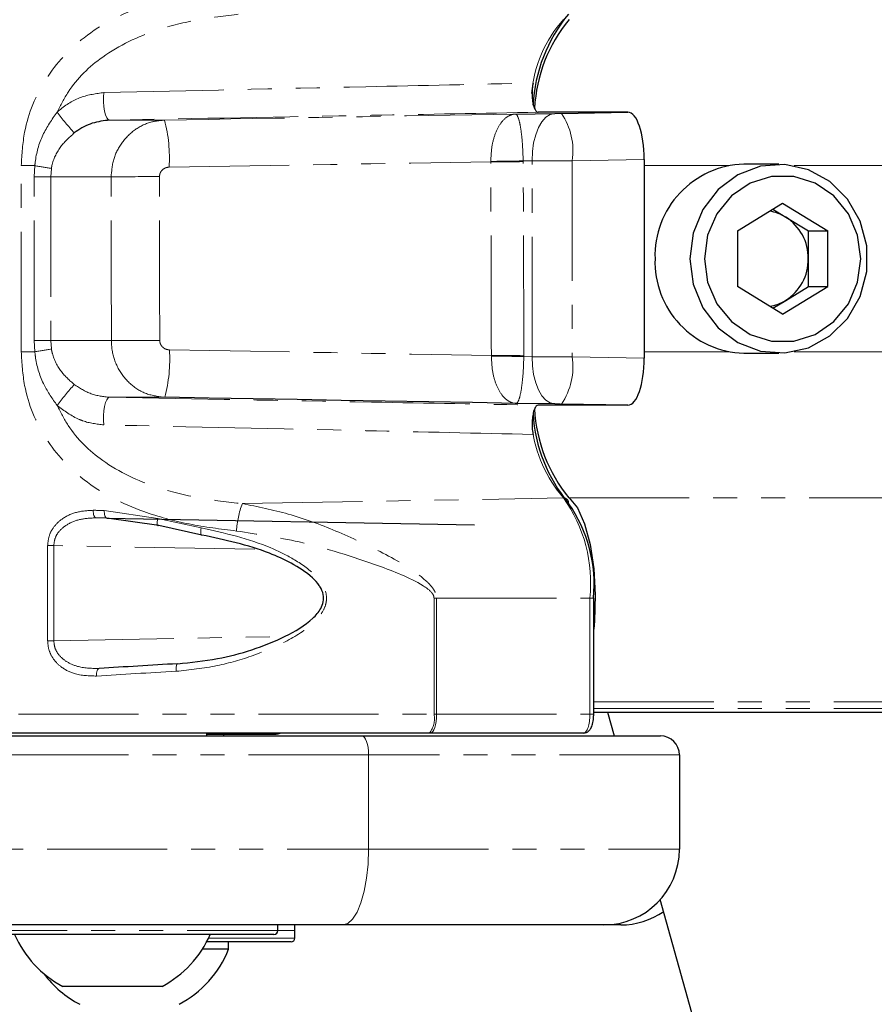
# Paper-space layout 'Wall Base Bracket' of a CAD drawing. Header units: millimetres. Extents: x 245 to 9339, y 492 to 8064.
# Tile 37 of 57: x 713 to 758, y 6024 to 6076. Entities that reach past the tile are written whole.
import ezdxf

# ---------------------------------------------------------------- set-up
doc = ezdxf.new("R2010")
doc.units = ezdxf.units.MM
doc.linetypes.add('PHANTOM', pattern=[12.7, 6.35, -1.27, 1.27, -1.27, 1.27, -1.27])
doc.layers.add('COMPONENT_GEOMETRY', color=7, linetype='Continuous')
doc.styles.add('SLDTEXTSTYLE0', font='TXT', dxfattribs={"width": 0.75})
doc.dimstyles.new('SLDDIMSTYLE0', dxfattribs={"dimtxt": 50, "dimasz": 3.302, "dimexe": 0, "dimexo": 0.0625, "dimgap": 12.5, "dimtad": 0, "dimtih": 1, "dimtoh": 1, "dimdec": 0, "dimrnd": 1e-09, "dimzin": 12, "dimdsep": 46, "dimtxsty": 'SLDTEXTSTYLE0', "dimsah": 1, "dimcen": 0.09, "dimadec": 0, "dimazin": 3, "dimtfac": 1, "dimtdec": 0, "dimtofl": 0, "dimtmove": 0, "dimatfit": 3, "dimfxl": 1, "dimfrac": 2, "dimtolj": 1, "dimtzin": 12, "dimarcsym": 0})

# ---------------------------------------------------------------- blocks, each defined once
blk = doc.blocks.new('_D_20')
at = {"layer": 'COMPONENT_GEOMETRY', "color": 7}
for p, q in [((4544.13, 6062.357), (4544.13, 3865.868)), ((463.185, 5957.357), (463.185, 3865.868)), ((463.185, 3869.043), (2429.769, 3869.043)), ((4544.13, 3869.043), (2577.546, 3869.043))]:
    blk.add_line(p, q, dxfattribs=at)
for points in [[(463.185, 3869.043), (466.487, 3868.535), (466.487, 3869.551)], [(4544.13, 3869.043), (4540.828, 3869.551), (4540.828, 3868.535)]]:
    blk.add_solid(points, dxfattribs=at)
at = {"layer": 'COMPONENT_GEOMETRY', "color": 7, "insert": (2429.769, 3893.809), "char_height": 50, "attachment_point": 1, "style": 'SLDTEXTSTYLE0'}
blk.add_mtext('4081', dxfattribs=at)

psp = doc.layouts.new('Wall Base Bracket')

# ---------------------------------------------------------------- linework, layer by layer
at = {"color": 8, "linetype": 'PHANTOM', "lineweight": 18}
for p, q in [((720.435, 6070.96), (717.535, 6070.96)), ((744.344, 6071.376), (744.387, 6071.377)), ((745.815, 6068.882), (742, 6068.815)), ((712.851, 6058.703), (712.851, 6068.551)), ((713.572, 6068.551), (712.851, 6068.551)), ((713.544, 6067.961), (713.572, 6068.551)), ((714.447, 6068.403), (714.41, 6067.961)), ((737.699, 6068.756), (737.699, 6068.777)), ((739.879, 6068.809), (739.409, 6068.803)), ((739.409, 6068.803), (739.41, 6068.763)), ((739.879, 6058.444), (739.879, 6068.809)), ((742, 6068.815), (742, 6058.439)), ((745.815, 6068.551), (750.266, 6068.551)), ((753.749, 6068.551), (780.336, 6068.551)), ((713.544, 6067.961), (714.41, 6067.961)), ((713.544, 6059.293), (713.544, 6067.961)), ((717.607, 6067.961), (714.41, 6067.961)), ((714.41, 6067.961), (714.41, 6059.293)), ((713.572, 6058.703), (713.544, 6059.293)), ((713.544, 6059.293), (714.41, 6059.293)), ((714.41, 6059.293), (714.447, 6058.851)), ((717.62, 6059.293), (714.41, 6059.293)), ((713.572, 6058.703), (712.851, 6058.703)), ((737.731, 6058.477), (737.731, 6058.51)), ((739.444, 6058.516), (739.444, 6058.45)), ((739.444, 6058.45), (739.879, 6058.444)), ((745.815, 6058.703), (750.266, 6058.703)), ((753.749, 6058.703), (780.336, 6058.703)), ((742, 6058.439), (745.815, 6058.371)), ((720.449, 6056.294), (717.535, 6056.294)), ((724.553, 6050.667), (741.548, 6050.972)), ((741.835, 6050.977), (1599.381, 6050.977)), ((717.239, 6050.308), (720.084, 6049.877)), ((716.812, 6049.916), (717.407, 6049.905)), ((720.084, 6049.877), (722.369, 6049.39)), ((714.25, 6043.403), (714.25, 6048.448)), ((714.25, 6048.448), (714.577, 6048.448)), ((725.214, 6048.252), (714.577, 6048.448)), ((714.577, 6048.448), (714.577, 6043.403)), ((734.694, 6039.527), (734.694, 6045.665)), ((734.824, 6045.665), (734.694, 6045.665)), ((734.824, 6045.665), (742.94, 6045.665)), ((734.824, 6045.665), (734.824, 6039.527)), ((742.94, 6039.527), (742.94, 6045.665)), ((742.94, 6045.665), (743.142, 6045.665)), ((714.577, 6043.403), (714.25, 6043.403)), ((714.577, 6043.403), (726.792, 6043.645)), ((743.142, 6040.178), (1592.089, 6040.178)), ((743.142, 6039.822), (1443.371, 6039.822)), ((700.013, 6039.527), (734.694, 6039.527)), ((734.694, 6039.527), (734.824, 6039.527)), ((734.824, 6039.527), (742.94, 6039.527)), ((742.94, 6039.527), (743.142, 6039.527)), ((731.227, 6037.377), (688.818, 6037.377)), ((731.227, 6037.377), (731.227, 6032.377)), ((747.676, 6037.377), (731.227, 6037.377)), ((688.818, 6032.377), (731.227, 6032.377)), ((731.227, 6032.377), (747.676, 6032.377)), ((708.926, 6028.077), (726.426, 6028.077)), ((726.426, 6028.077), (727.326, 6028.077)), ((722.764, 6027.677), (727.274, 6027.677)), ((727.274, 6027.677), (727.326, 6027.677))]:
    psp.add_line(p, q, dxfattribs=at)
at = {"color": 7, "linetype": 'Continuous', "lineweight": 25}
for p, q in [((739.002, 6071.281), (741.087, 6071.309)), ((744.387, 6071.377), (740.207, 6071.377)), ((741.441, 6071.314), (744.953, 6071.377)), ((744.953, 6071.377), (744.344, 6071.376)), ((745.815, 6068.882), (745.815, 6058.371)), ((752.931, 6068.627), (751.084, 6068.627)), ((750.748, 6065.095), (753.136, 6066.562)), ((753.136, 6066.562), (755.525, 6065.095)), ((752.623, 6066.247), (753.304, 6065.828)), ((753.304, 6065.828), (754.499, 6065.095)), ((750.748, 6065.095), (750.748, 6062.159)), ((754.499, 6065.095), (755.525, 6065.095)), ((754.499, 6063.627), (754.499, 6065.095)), ((755.525, 6062.159), (755.525, 6065.095)), ((754.499, 6062.159), (754.499, 6063.627)), ((753.136, 6060.692), (750.748, 6062.159)), ((753.136, 6060.692), (755.525, 6062.159)), ((753.304, 6061.425), (754.499, 6062.159)), ((754.499, 6062.159), (755.525, 6062.159)), ((752.623, 6061.007), (753.304, 6061.425)), ((751.084, 6058.627), (752.931, 6058.627)), ((741.087, 6055.945), (739.034, 6055.972)), ((744.393, 6055.877), (740.207, 6055.877)), ((744.953, 6055.877), (741.441, 6055.939)), ((744.953, 6055.877), (744.35, 6055.878)), ((744.393, 6055.877), (744.35, 6055.878)), ((720.137, 6049.51), (717.386, 6049.908)), ((717.386, 6049.908), (736.838, 6049.547)), ((722.408, 6049.004), (720.137, 6049.51)), ((743.142, 6039.527), (743.142, 6045.665)), ((743.142, 6039.627), (900.17, 6039.627)), ((743.874, 6039.627), (744.224, 6038.377)), ((688.476, 6038.377), (730.885, 6038.377)), ((734.455, 6038.527), (701.013, 6038.527)), ((722.676, 6038.377), (722.676, 6038.527)), ((722.676, 6038.377), (722.676, 6038.527)), ((722.676, 6038.477), (726.333, 6038.477)), ((723.576, 6038.377), (723.576, 6038.477)), ((723.576, 6038.377), (723.576, 6038.477)), ((730.885, 6038.377), (746.676, 6038.377)), ((734.499, 6038.527), (734.455, 6038.527)), ((742.603, 6038.527), (734.499, 6038.527)), ((747.676, 6037.377), (747.676, 6032.377)), ((746.639, 6029.734), (1130.935, 4654.673)), ((729.859, 6028.377), (687.45, 6028.377)), ((726.426, 6028.077), (726.426, 6028.377)), ((726.426, 6028.077), (726.426, 6028.377)), ((727.326, 6027.677), (727.326, 6028.377)), ((727.326, 6028.077), (727.326, 6028.377)), ((743.676, 6028.377), (729.859, 6028.377)), ((744.576, 6028.377), (743.676, 6028.377)), ((726.226, 6027.877), (709.126, 6027.877)), ((726.226, 6027.877), (709.126, 6027.877)), ((727.075, 6027.477), (722.663, 6027.477)), ((723.826, 6027.097), (723.826, 6027.477)), ((727.126, 6027.477), (727.075, 6027.477)), ((723.826, 6027.097), (722.441, 6027.097)), ((716.674, 6025.127), (715.051, 6025.127)), ((720.301, 6025.127), (716.674, 6025.127))]:
    psp.add_line(p, q, dxfattribs=at)
at = {"color": 8, "linetype": 'PHANTOM', "lineweight": 18, "flags": 128}
for points in [[(717.231, 6072.419), (717.207, 6072.179), (717.204, 6071.925), (717.221, 6071.673), (717.258, 6071.44), (717.311, 6071.241), (717.378, 6071.088), (717.454, 6070.993), (717.535, 6070.96)], [(739.879, 6068.809), (739.897, 6069.293), (739.963, 6069.758), (740.072, 6070.188), (740.222, 6070.565), (740.405, 6070.876), (740.616, 6071.109), (740.846, 6071.255), (741.087, 6071.309)], [(739.41, 6068.763), (739.213, 6068.762), (739.008, 6068.761), (738.797, 6068.76), (738.58, 6068.759), (738.361, 6068.759), (738.139, 6068.758), (737.918, 6068.757), (737.699, 6068.756)], [(720.695, 6058.804), (722.837, 6058.768), (724.975, 6058.731), (727.111, 6058.694), (729.243, 6058.658), (731.371, 6058.621), (733.496, 6058.584), (735.616, 6058.547), (737.731, 6058.51)], [(739.444, 6058.516), (739.247, 6058.515), (739.042, 6058.514), (738.83, 6058.514), (738.614, 6058.513), (738.393, 6058.512), (738.172, 6058.511), (737.95, 6058.51), (737.731, 6058.51)], [(741.087, 6055.945), (740.846, 6055.998), (740.616, 6056.144), (740.405, 6056.377), (740.222, 6056.688), (740.072, 6057.066), (739.963, 6057.495), (739.897, 6057.961), (739.879, 6058.444)], [(717.231, 6054.835), (717.207, 6055.074), (717.204, 6055.328), (717.221, 6055.58), (717.258, 6055.814), (717.311, 6056.013), (717.378, 6056.165), (717.454, 6056.261), (717.535, 6056.294)], [(716.656, 6050.316), (716.658, 6050.238), (716.667, 6050.164), (716.681, 6050.095), (716.7, 6050.035), (716.723, 6049.985), (716.751, 6049.948), (716.781, 6049.925), (716.812, 6049.916)], [(717.239, 6050.308), (717.241, 6050.231), (717.249, 6050.156), (717.262, 6050.087), (717.28, 6050.027), (717.303, 6049.977), (717.328, 6049.94), (717.357, 6049.917), (717.386, 6049.908)], [(720.084, 6049.877), (720.064, 6049.787), (720.051, 6049.702), (720.046, 6049.627), (720.05, 6049.565), (720.061, 6049.521), (720.08, 6049.496), (720.106, 6049.493), (720.137, 6049.51)], [(722.408, 6049.004), (722.389, 6048.995), (722.373, 6049.006), (722.36, 6049.035), (722.352, 6049.083), (722.349, 6049.145), (722.351, 6049.22), (722.358, 6049.303), (722.369, 6049.39)], [(716.981, 6041.944), (716.949, 6041.939), (716.92, 6041.918), (716.893, 6041.882), (716.87, 6041.832), (716.853, 6041.771), (716.842, 6041.701), (716.836, 6041.624), (716.838, 6041.545)], [(721.129, 6042.196), (721.11, 6042.192), (721.091, 6042.171), (721.075, 6042.136), (721.062, 6042.086), (721.052, 6042.025), (721.046, 6041.954), (721.044, 6041.877), (721.046, 6041.797)], [(734.824, 6039.527), (734.818, 6039.332), (734.8, 6039.144), (734.77, 6038.971), (734.729, 6038.82), (734.68, 6038.695), (734.623, 6038.603), (734.562, 6038.546), (734.499, 6038.527)], [(730.885, 6038.377), (730.951, 6038.358), (731.015, 6038.301), (731.075, 6038.208), (731.126, 6038.084), (731.169, 6037.932), (731.201, 6037.76), (731.22, 6037.572), (731.227, 6037.377)], [(729.859, 6028.377), (730.125, 6028.454), (730.382, 6028.681), (730.619, 6029.051), (730.826, 6029.548), (730.996, 6030.155), (731.122, 6030.846), (731.2, 6031.597), (731.227, 6032.377)]]:
    psp.add_lwpolyline(points, dxfattribs=at)
at = {"color": 7, "linetype": 'Continuous', "lineweight": 25, "flags": 128}
for points in [[(748.233, 6063.627), (748.407, 6062.278), (748.917, 6061.029), (749.724, 6059.973), (750.77, 6059.187), (751.975, 6058.731), (753.252, 6058.639), (754.505, 6058.916), (755.641, 6059.542), (756.576, 6060.471), (757.241, 6061.635), (757.586, 6062.946), (757.586, 6064.308), (757.241, 6065.619), (756.576, 6066.782), (755.641, 6067.712), (754.505, 6068.338), (753.252, 6068.615), (751.975, 6068.522), (750.77, 6068.066), (749.724, 6067.281), (748.917, 6066.225), (748.407, 6064.976), (748.233, 6063.627)], [(749.002, 6063.627), (749.169, 6062.387), (749.658, 6061.248), (750.429, 6060.302), (751.419, 6059.625), (752.548, 6059.272), (753.725, 6059.272), (754.854, 6059.625), (755.844, 6060.302), (756.615, 6061.248), (757.103, 6062.387), (757.271, 6063.627), (757.103, 6064.867), (756.615, 6066.006), (755.844, 6066.952), (754.854, 6067.629), (753.725, 6067.982), (752.548, 6067.982), (751.419, 6067.629), (750.429, 6066.952), (749.658, 6066.006), (749.169, 6064.867), (749.002, 6063.627)], [(739.034, 6055.972), (736.729, 6056.013), (734.418, 6056.053), (732.101, 6056.093), (729.779, 6056.134), (727.452, 6056.174), (725.121, 6056.214), (722.787, 6056.254), (720.449, 6056.294)], [(741.835, 6050.977), (742.278, 6050.444), (742.661, 6049.601), (742.959, 6048.503), (743.152, 6047.221), (743.228, 6045.838), (743.182, 6044.443), (743.142, 6044.018)]]:
    psp.add_lwpolyline(points, dxfattribs=at)
at = {"color": 8, "linetype": 'PHANTOM', "lineweight": 18}
for centre, radius, start, end in [((746.534, 6071.794), 6.708, 138.0112, 175.1471), ((726.512, 6080.062), 14.611, 216.4071, 222.0224), ((712.748, 6068.95), 7.945, 356.5465, 14.6568), ((738.53, 6069.351), 3.511, 351.2142, 34.0038), ((706.587, 6024.474), 44.626, 79.8561, 80.9945), ((734.166, 6351.286), 282.532, 270.7165, 271.06334), ((720.115, 5780.718), 287.253, 89.98983, 90.50025), ((720.129, 5770.687), 288.617, 89.98966, 90.49814), ((706.587, 6102.779), 44.626, 279.0055, 280.1439), ((712.762, 6058.317), 7.948, 345.2553, 3.5163), ((734.2, 5776.067), 282.432, 88.93612, 89.28366), ((738.53, 6057.903), 3.511, 325.9962, 8.7858), ((726.512, 6047.192), 14.611, 137.9776, 143.5929), ((746.765, 6055.535), 6.932, 186.6585, 221.1777), ((729.009, 6048.955), 4.774, 158.9793, 176.8316), ((735.188, 6046.467), 7.793, 354.0916, 35.3095), ((741.553, 6050.714), 0.257, 352.7765, 91.0869), ((733.467, 6039.291), 1.249, 322.2785, 10.8796)]:
    psp.add_arc(centre, radius, start, end, dxfattribs=at)
at = {"color": 7, "linetype": 'Continuous', "lineweight": 25}
for centre, radius, start, end in [((748.204, 6071.293), 8.293, 140.4628, 176.8071), ((748.031, 6071.17), 8.029, 140.5028, 177.0484), ((751.233, 6063.78), 4.85, 91.7591, 181.8037), ((752.1, 6063.876), 2.294, 58.3351, 81.1413), ((751.924, 6063.655), 2.574, 359.3754, 57.5861), ((751.233, 6063.474), 4.85, 178.1963, 268.2409), ((751.924, 6063.599), 2.574, 302.4139, 0.6246), ((752.1, 6063.378), 2.294, 278.8587, 301.6649), ((748.154, 6055.93), 8.235, 183.5248, 219.5928), ((748.035, 6056.087), 8.035, 182.9199, 219.4919), ((735.795, 6046.423), 7.368, 354.0916, 35.3095), ((726.333, 6038.977), 0.5, 270, 295.8419), ((746.676, 6037.377), 1, 0, 90), ((743.676, 6032.377), 4, 270, 0), ((744.576, 6032.377), 4, 270, 304.6032), ((717.676, 6030.127), 5.647, 203.4779, 242.2991), ((717.676, 6030.127), 5.647, 297.7009, 336.5221), ((726.226, 6028.077), 0.2, 270, 0), ((727.126, 6027.677), 0.2, 270, 0), ((718.576, 6029.177), 5.647, 297.7009, 338.3898), ((718.576, 6029.177), 5.647, 216.798, 242.2991)]:
    psp.add_arc(centre, radius, start, end, dxfattribs=at)
at = {"color": 8, "linetype": 'PHANTOM', "lineweight": 18}
for centre, major_axis, ratio, start_param, end_param in [((707.273, 6071.664), (162.566, 2.683), 0.00568, 4.793348, 4.908734), ((741.337, 6071.316), (0.5, 0.008), 0.005682, 4.18875, 4.920963), ((707.314, 6069.164), (165.066, 2.642), 0.005508, 4.793356, 4.897436), ((548.004, -3583.741), (127.357, 12715.986), 0.011237, 5.573169, 5.574406), ((549.254, -3583.741), (126.107, 12716.019), 0.011408, 5.573167, 5.574404), ((741.379, 6068.816), (3, 0.008), 0.000947, 4.188841, 4.921054), ((666.386, 3732.467), (0, 9311.037), 0.005683, 4.964966, 4.965927), ((668.749, 3732.467), (-2.363, 9311.081), 0.00577, 4.964964, 4.965926), ((741.379, 6058.438), (3, -0.008), 0.000947, 1.362131, 2.094345), ((741.337, 6055.938), (0.5, -0.008), 0.005682, 1.362222, 2.094436), ((728.013, 6049.982), (28, -0.453), 0.005884, 1.96585, 1.988511), ((728.006, 6049.582), (27.6, -0.453), 0.005969, 1.965853, 1.988514), ((728.013, 6040.478), (28, 1.118), 0.058776, 1.819896, 1.978994), ((742.603, 6039.527), (0, 1), 0.337171, 3.141593, 4.712389)]:
    psp.add_ellipse(centre, major_axis=major_axis, ratio=ratio, start_param=start_param, end_param=end_param, dxfattribs=at)
at = {"color": 7, "linetype": 'Continuous', "lineweight": 25}
for centre, major_axis, ratio, start_param, end_param in [((744.951, 6068.876), (0.002, 2.5), 0.345418, 4.71517, 6.283825), ((744.951, 6058.378), (-0.002, 2.5), 0.345418, 3.140953, 4.709608), ((727.996, 6040.877), (27.6, 1.118), 0.059626, 1.819828, 1.978925)]:
    psp.add_ellipse(centre, major_axis=major_axis, ratio=ratio, start_param=start_param, end_param=end_param, dxfattribs=at)
at = {"color": 8, "linetype": 'PHANTOM', "lineweight": 18}
for points, knots in [([(724.242, 6078.035), (723.4, 6077.928), (721.717, 6077.715), (718.93, 6076.964), (716.22, 6075.6), (714.04, 6073.268), (712.987, 6070.784), (712.888, 6069.149), (712.851, 6068.551)], [0, 0, 0, 0, 0.151687, 0.303172, 0.526485, 0.711728, 0.894443, 1, 1, 1, 1]), ([(714.753, 6071.39), (714.937, 6071.75), (715.524, 6072.896), (717.236, 6074.552), (719.693, 6075.698), (722.241, 6076.323), (723.777, 6076.498), (724.553, 6076.587)], [0, 0, 0, 0, 0.103953, 0.330894, 0.610163, 0.803143, 1, 1, 1, 1]), ([(717.231, 6072.419), (721.85, 6072.521), (729.414, 6072.688), (736.986, 6072.857), (739.934, 6072.923)], [0, 0, 0, 0, 0.610672, 1, 1, 1, 1]), ([(714.753, 6071.39), (714.793, 6071.426), (715.167, 6071.747), (715.977, 6072.251), (716.817, 6072.364), (717.231, 6072.419)], [0, 0, 0, 0, 0.058801, 0.535727, 1, 1, 1, 1]), ([(713.572, 6068.551), (713.578, 6068.61), (713.635, 6069.166), (713.916, 6070.192), (714.477, 6070.996), (714.753, 6071.39)], [0, 0, 0, 0, 0.057556, 0.537551, 1, 1, 1, 1]), ([(740.207, 6071.377), (737.266, 6071.323), (729.705, 6071.184), (722.151, 6071.045), (717.535, 6070.96)], [0, 0, 0, 0, 0.388949, 1, 1, 1, 1]), ([(717.607, 6067.961), (717.637, 6068.289), (717.697, 6068.945), (718.167, 6069.824), (718.864, 6070.504), (719.664, 6070.89), (720.209, 6070.94), (720.435, 6070.96)], [0, 0, 0, 0, 0.211532, 0.421691, 0.632628, 0.84791, 1, 1, 1, 1]), ([(737.699, 6068.777), (737.71, 6069.047), (737.734, 6069.597), (737.94, 6070.317), (738.248, 6070.88), (738.614, 6071.203), (738.878, 6071.277), (738.998, 6071.281), (739.002, 6071.281)], [0, 0, 0, 0, 0.184504, 0.375518, 0.581526, 0.809314, 0.994346, 1, 1, 1, 1]), ([(739.002, 6071.281), (739.003, 6071.281), (739.037, 6071.28), (739.112, 6071.21), (739.218, 6070.895), (739.313, 6070.338), (739.383, 6069.623), (739.401, 6069.073), (739.409, 6068.803)], [0, 0, 0, 0, 0.005646, 0.190561, 0.418487, 0.624684, 0.815707, 1, 1, 1, 1]), ([(715.657, 6070.281), (715.388, 6070.039), (714.858, 6069.563), (714.553, 6068.887), (714.464, 6068.496), (714.454, 6068.445), (714.447, 6068.403)], [0, 0, 0, 0, 0.4734071, 0.9315656, 0.9445887, 1, 1, 1, 1]), ([(720.679, 6068.471), (720.638, 6068.468), (720.539, 6068.46), (720.395, 6068.396), (720.268, 6068.283), (720.182, 6068.136), (720.172, 6068.026), (720.166, 6067.972)], [0, 0, 0, 0, 0.1555249, 0.3741819, 0.5855026, 0.7930179, 1, 1, 1, 1]), ([(720.449, 6056.294), (720.117, 6056.335), (719.452, 6056.417), (718.58, 6056.979), (717.946, 6057.787), (717.654, 6058.611), (717.629, 6059.121), (717.62, 6059.293)], [0, 0, 0, 0, 0.222814, 0.447152, 0.670377, 0.888765, 1, 1, 1, 1]), ([(720.181, 6059.304), (720.183, 6059.275), (720.188, 6059.19), (720.241, 6059.052), (720.357, 6058.917), (720.515, 6058.824), (720.635, 6058.811), (720.695, 6058.804)], [0, 0, 0, 0, 0.108678, 0.323219, 0.545584, 0.772492, 1, 1, 1, 1]), ([(724.242, 6049.219), (723.4, 6049.325), (721.717, 6049.539), (718.93, 6050.289), (716.22, 6051.654), (714.04, 6053.986), (712.987, 6056.47), (712.888, 6058.105), (712.851, 6058.703)], [0, 0, 0, 0, 0.151687, 0.303172, 0.526485, 0.711728, 0.894443, 1, 1, 1, 1]), ([(714.753, 6055.863), (714.504, 6056.214), (713.969, 6056.969), (713.654, 6057.984), (713.585, 6058.59), (713.572, 6058.703)], [0, 0, 0, 0, 0.413144, 0.890817, 1, 1, 1, 1]), ([(714.447, 6058.851), (714.463, 6058.772), (714.549, 6058.341), (714.905, 6057.641), (715.415, 6057.187), (715.657, 6056.972)], [0, 0, 0, 0, 0.105262, 0.57608, 1, 1, 1, 1]), ([(739.034, 6055.972), (739.03, 6055.972), (738.909, 6055.976), (738.646, 6056.051), (738.279, 6056.374), (737.972, 6056.937), (737.765, 6057.657), (737.742, 6058.207), (737.731, 6058.477)], [0, 0, 0, 0, 0.005633, 0.190875, 0.418683, 0.624651, 0.815589, 1, 1, 1, 1]), ([(739.444, 6058.45), (739.435, 6058.18), (739.417, 6057.631), (739.347, 6056.915), (739.252, 6056.359), (739.144, 6056.043), (739.069, 6055.974), (739.035, 6055.972), (739.034, 6055.972)], [0, 0, 0, 0, 0.1842, 0.375146, 0.581304, 0.809251, 0.994375, 1, 1, 1, 1]), ([(715.657, 6056.972), (715.948, 6056.784), (716.53, 6056.407), (717.199, 6056.331), (717.535, 6056.294)], [0, 0, 0, 0, 0.498504, 1, 1, 1, 1]), ([(714.753, 6055.863), (714.937, 6055.503), (715.524, 6054.357), (717.236, 6052.702), (719.699, 6051.553), (722.248, 6050.929), (723.784, 6050.754), (724.553, 6050.667)], [0, 0, 0, 0, 0.1039535, 0.3308942, 0.6101638, 0.8049374, 1, 1, 1, 1]), ([(717.231, 6054.835), (716.851, 6054.879), (716.409, 6054.93), (715.556, 6055.265), (715.128, 6055.584), (714.753, 6055.863)], [0, 0, 0, 0, 0.425665, 0.497035, 1, 1, 1, 1]), ([(717.535, 6056.294), (722.151, 6056.209), (729.705, 6056.07), (737.266, 6055.931), (740.207, 6055.877)], [0, 0, 0, 0, 0.611051, 1, 1, 1, 1]), ([(739.934, 6054.331), (736.986, 6054.397), (729.414, 6054.566), (721.85, 6054.733), (717.231, 6054.835)], [0, 0, 0, 0, 0.389328, 1, 1, 1, 1]), ([(724.553, 6050.667), (725.363, 6050.505), (727.028, 6050.173), (729.534, 6049.25), (731.988, 6048.081), (733.787, 6047.087), (734.635, 6046.225), (734.804, 6045.888), (734.818, 6045.734), (734.824, 6045.665)], [0, 0, 0, 0, 0.216048, 0.443479, 0.676218, 0.906067, 0.960964, 0.982482, 1, 1, 1, 1]), ([(714.25, 6048.448), (714.266, 6048.621), (714.299, 6048.966), (714.569, 6049.465), (715.048, 6049.93), (715.777, 6050.264), (716.357, 6050.298), (716.656, 6050.316)], [0, 0, 0, 0, 0.142347, 0.284676, 0.473251, 0.728841, 1, 1, 1, 1]), ([(716.812, 6049.916), (716.534, 6049.903), (716, 6049.879), (715.323, 6049.621), (714.875, 6049.257), (714.622, 6048.862), (714.592, 6048.585), (714.577, 6048.448)], [0, 0, 0, 0, 0.283974, 0.545536, 0.731752, 0.867421, 1, 1, 1, 1]), ([(722.369, 6049.39), (723.626, 6049.108), (725.307, 6048.731), (727.294, 6047.741), (728.229, 6047.103), (728.796, 6046.431), (729.011, 6045.934), (729.011, 6045.449), (728.833, 6044.952), (728.202, 6044.166), (726.906, 6043.35), (725.129, 6042.599), (723.147, 6042.02), (721.772, 6041.874), (721.046, 6041.797)], [0, 0, 0, 0, 0.222881, 0.298074, 0.38192, 0.415154, 0.448608, 0.472751, 0.496858, 0.538181, 0.643652, 0.75608, 0.871235, 1, 1, 1, 1]), ([(734.694, 6045.665), (734.69, 6045.706), (734.685, 6045.756), (734.641, 6045.865), (734.484, 6046.084), (733.552, 6046.71), (731.218, 6047.596), (727.905, 6048.668), (725.351, 6049.052), (724.242, 6049.219)], [0, 0, 0, 0, 0.010783, 0.013401, 0.031151, 0.081795, 0.312783, 0.701606, 1, 1, 1, 1]), ([(716.838, 6041.545), (716.436, 6041.555), (715.773, 6041.572), (714.993, 6041.965), (714.541, 6042.423), (714.292, 6042.914), (714.263, 6043.248), (714.25, 6043.403)], [0, 0, 0, 0, 0.343371, 0.565902, 0.738595, 0.878696, 1, 1, 1, 1]), ([(714.577, 6043.403), (714.589, 6043.28), (714.615, 6043.013), (714.849, 6042.623), (715.271, 6042.264), (715.998, 6041.96), (716.608, 6041.95), (716.981, 6041.944)], [0, 0, 0, 0, 0.1125789, 0.2453844, 0.4149733, 0.6412736, 1, 1, 1, 1])]:
    psp.add_open_spline(points, degree=3, knots=knots, dxfattribs=at)
at = {"color": 7, "linetype": 'Continuous', "lineweight": 25}
for points, knots in [([(739.934, 6072.923), (739.917, 6072.823), (739.883, 6072.622), (739.877, 6072.277), (739.906, 6071.948), (739.969, 6071.666), (740.059, 6071.465), (740.143, 6071.384), (740.193, 6071.378), (740.207, 6071.377)], [0, 0, 0, 0, 0.15705, 0.314102, 0.471129, 0.628117, 0.785073, 0.942021, 1, 1, 1, 1]), ([(717.535, 6070.96), (717.224, 6070.924), (716.599, 6070.852), (715.978, 6070.52), (715.689, 6070.305), (715.657, 6070.281)], [0, 0, 0, 0, 0.469247, 0.942621, 1, 1, 1, 1]), ([(740.207, 6055.877), (740.17, 6055.866), (740.097, 6055.844), (739.999, 6055.671), (739.925, 6055.418), (739.883, 6055.101), (739.877, 6054.76), (739.901, 6054.498), (739.927, 6054.366), (739.934, 6054.331)], [0, 0, 0, 0, 0.156971, 0.313942, 0.470894, 0.627843, 0.784815, 0.941826, 1, 1, 1, 1]), ([(721.129, 6042.196), (721.831, 6042.269), (723.772, 6042.469), (726.237, 6043.278), (728.053, 6044.314), (728.676, 6045.023), (728.853, 6045.47), (728.853, 6045.885), (728.729, 6046.169), (728.536, 6046.466), (728.083, 6046.959), (727.177, 6047.523), (725.248, 6048.411), (723.624, 6048.75), (722.408, 6049.004)], [0, 0, 0, 0, 0.12991, 0.359387, 0.464769, 0.505001, 0.527937, 0.550681, 0.578411, 0.582677, 0.615146, 0.698783, 0.774581, 1, 1, 1, 1]), ([(742.603, 6038.527), (742.659, 6038.535), (742.767, 6038.549), (742.897, 6038.647), (743.004, 6038.79), (743.088, 6039.008), (743.136, 6039.276), (743.141, 6039.46), (743.142, 6039.527)], [0, 0, 0, 0, 0.136528, 0.259627, 0.402284, 0.618123, 0.860319, 1, 1, 1, 1])]:
    psp.add_open_spline(points, degree=3, knots=knots, dxfattribs=at)

# ---------------------------------------------------------------- dimensions: what is measured, and where the dimension line sits
at = {"layer": 'COMPONENT_GEOMETRY', "color": 7}
dim = psp.add_linear_dim(base=(4544.13, 3869.043), p1=(463.185, 5958.627), p2=(4544.13, 6063.627), dimstyle='SLDDIMSTYLE0', dxfattribs=at)
dim.commit()
dim.dimension.update_dxf_attribs({"geometry": '_D_20', "text_midpoint": (2503.658, 3869.043), "dimtype": 160})

doc.saveas('drawing.dxf')
